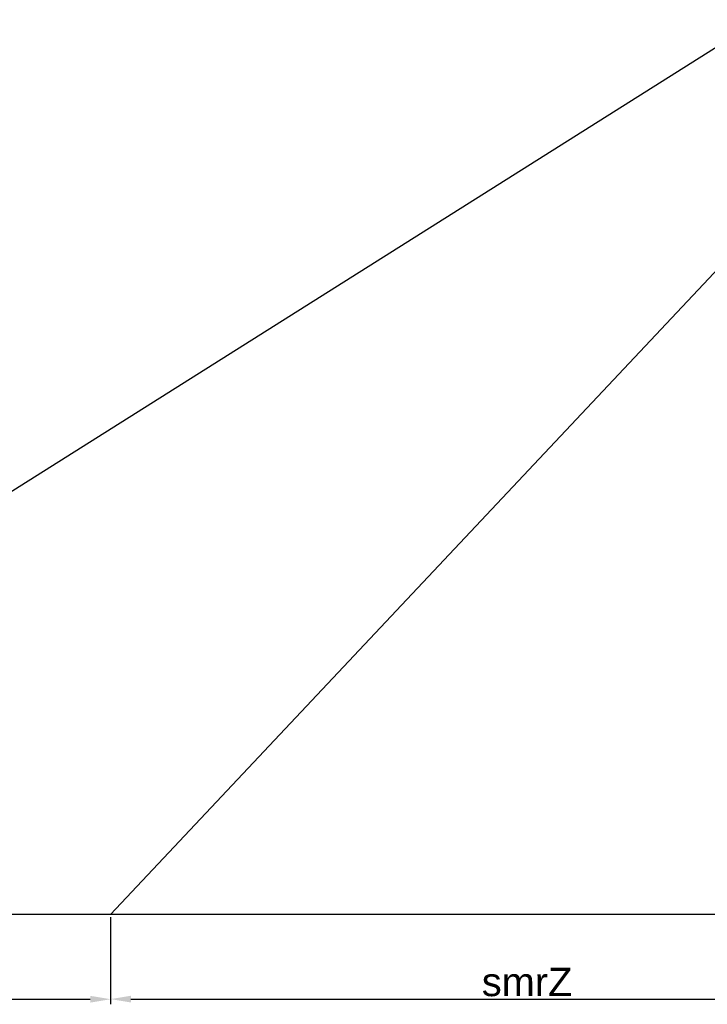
# Model space of a CAD drawing. Header units: millimetres. Extents: x 1690 to 10670, y 1931 to 4673.
# Tile 22 of 48: x 5072 to 5241, y 3217 to 3459. Entities that reach past the tile are written whole.
import ezdxf

# ---------------------------------------------------------------- set-up
doc = ezdxf.new("R2010")
doc.units = ezdxf.units.MM
doc.styles.get("Standard").update_dxf_attribs({"font": 'arial.ttf'})
doc.dimstyles.new('ISO-25', dxfattribs={"dimtxt": 2.5, "dimasz": 2.5, "dimexe": 1.25, "dimexo": 0.625, "dimtad": 1, "dimdec": 0, "dimtxsty": 'Standard', "dimcen": 2.5, "dimadec": 0, "dimazin": 0, "dimtfac": 1, "dimtdec": 0, "dimtmove": 0, "dimatfit": 3, "dimfxl": 0, "dimarcsym": 0})

# ---------------------------------------------------------------- blocks, each defined once
blk = doc.blocks.new('*D165')
at = {"color": 0, "lineweight": -2, "transparency": 16777216}
for p, q in [((4904.56, 3238.15), (4904.56, 3216.71)), ((5094.11, 3238.15), (5094.11, 3216.71)), ((4909.56, 3217.96), (5089.11, 3217.96))]:
    blk.add_line(p, q, dxfattribs=at)
at = {"color": 0, "transparency": 16777216}
for points in [[(4909.56, 3218.79), (4909.56, 3217.12), (4904.56, 3217.96)], [(5089.11, 3218.79), (5089.11, 3217.12), (5094.11, 3217.96)]]:
    blk.add_solid(points, dxfattribs=at)
at = {"layer": 'Defpoints', "color": 0, "transparency": 16777216}
for p in [(4904.56, 3238.78), (5094.11, 3238.78), (5094.11, 3217.96)]:
    blk.add_point(p, dxfattribs=at)
at = {"color": 0, "transparency": 16777216, "insert": (4999.33, 3222.08), "char_height": 7, "attachment_point": 5}
blk.add_mtext('MR', dxfattribs=at)
blk = doc.blocks.new('*D169')
at = {"color": 0, "lineweight": -2, "transparency": 16777216}
for p, q in [((5094.11, 3238.15), (5094.11, 3216.74)), ((5298.97, 3238.15), (5298.97, 3216.74)), ((5099.11, 3217.99), (5293.97, 3217.99))]:
    blk.add_line(p, q, dxfattribs=at)
at = {"color": 0, "transparency": 16777216}
for points in [[(5099.11, 3218.82), (5099.11, 3217.16), (5094.11, 3217.99)], [(5293.97, 3218.82), (5293.97, 3217.16), (5298.97, 3217.99)]]:
    blk.add_solid(points, dxfattribs=at)
at = {"layer": 'Defpoints', "color": 0, "transparency": 16777216}
for p in [(5094.11, 3238.78), (5298.97, 3238.78), (5298.97, 3217.99)]:
    blk.add_point(p, dxfattribs=at)
at = {"color": 0, "transparency": 16777216, "insert": (5196.54, 3222.17), "char_height": 7, "attachment_point": 5}
blk.add_mtext('smrZ', dxfattribs=at)

msp = doc.modelspace()

# ---------------------------------------------------------------- linework, layer by layer
at = {"color": 1}
for p, q in [((5283.13, 3477.51), (4904.56, 3238.78)), ((5291.46, 3448.88), (5094.11, 3238.78)), ((5094.11, 3238.78), (4904.56, 3238.78)), ((5298.97, 3238.78), (5094.11, 3238.78))]:
    msp.add_line(p, q, dxfattribs=at)

# ---------------------------------------------------------------- dimensions: what is measured, and where the dimension line sits
for base, p1, p2, text, picture, middle in [((5094.11, 3217.96), (4904.56, 3238.78), (5094.11, 3238.78), 'MR', '*D165', (4999.33, 3222.08)), ((5298.97, 3217.99), (5094.11, 3238.78), (5298.97, 3238.78), 'smrZ', '*D169', (5196.54, 3222.17))]:
    dim = msp.add_linear_dim(base=base, p1=p1, p2=p2, text=text, dimstyle='ISO-25', override={"dimtxt": 7, "dimasz": 5}, dxfattribs=at)
    dim.commit()
    dim.dimension.update_dxf_attribs({"geometry": picture, "text_midpoint": middle})

doc.saveas('drawing.dxf')
